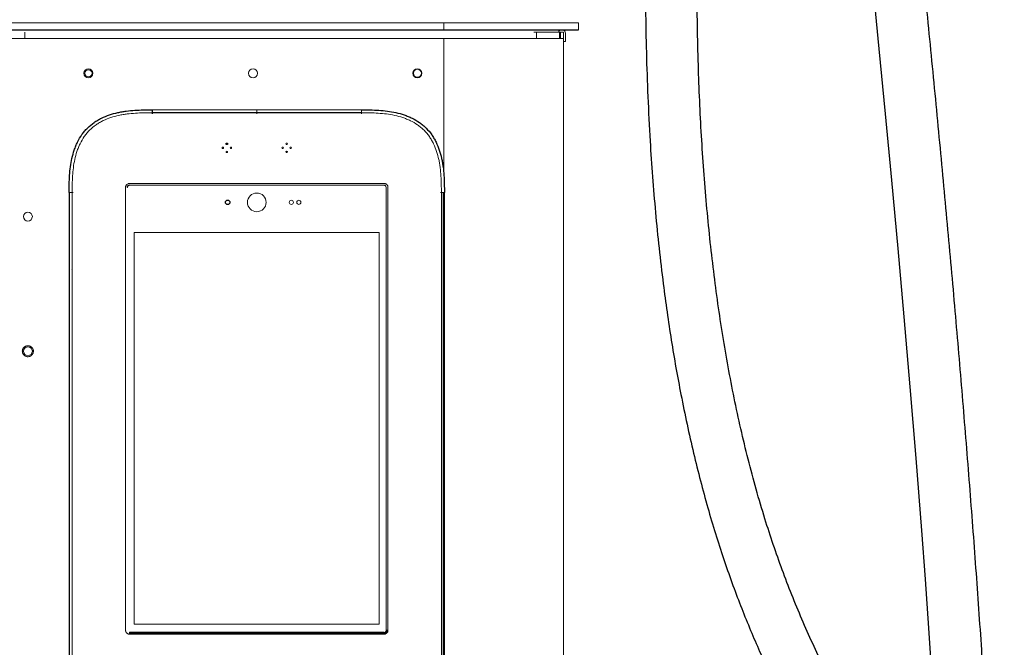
# Paper-space layout '_Front' of a CAD drawing. Header units: millimetres. Extents: x -1506 to 1507, y 5 to 2555.
# Tile 47 of 55: x 780 to 1438, y 1105 to 1525. Entities that reach past the tile are written whole.
import ezdxf

# ---------------------------------------------------------------- set-up
doc = ezdxf.new("R2010")
doc.units = ezdxf.units.MM

psp = doc.layouts.new('_Front')

# ---------------------------------------------------------------- linework, layer by layer
at = {"color": 144, "linetype": 'Continuous', "lineweight": 18}
for p, q in [((-1153, 1522.76), (1153, 1522.76)), ((1063, 1518), (1063, 1522.76)), ((1153, 1522.76), (1153, 1518)), ((783.13, 1512.12), (783.13, 1516.51)), ((1123.3, 1516.5), (1124.89, 1516.5)), ((1124.92, 1516.5), (1143.07, 1516.5)), ((1125.07, 1516.5), (1125.07, 1512.12)), ((1140.35, 1516.5), (1140.35, 1512.12)), ((1141.01, 1516.5), (1141.01, 1512.12)), ((1141.06, 1516.5), (1141.06, 1512.12)), ((1143.07, 1516.5), (1143.07, 1512.12)), ((1144.42, 1510.15), (1144.42, 1515.71)), ((770.07, 1512.12), (1143.07, 1512.12)), ((1063.07, 1512.12), (1063.07, 1421.52)), ((1143.07, 1512.12), (1143.07, 369)), ((1143.07, 1510.15), (1144.42, 1510.15)), ((868.07, 1464.48), (1008.07, 1464.48)), ((938.07, 1464.48), (938.07, 1461.85)), ((1008.07, 1464.48), (1008.07, 1461.85)), ((853.08, 1415.33), (1023.05, 1415.33)), ((812.7, 1409.12), (815.34, 1409.12)), ((812.7, 539.12), (812.7, 1409.12)), ((812.97, 1409.12), (812.97, 539.12)), ((814.7, 1409.12), (814.7, 539.12)), ((850.36, 1116.64), (850.36, 1412.6)), ((851.44, 1412.6), (851.59, 1412.6)), ((851.44, 1412.6), (851.44, 1412.6)), ((851.59, 1412.6), (851.59, 1412.6)), ((1023.04, 1414.1), (853.09, 1414.1)), ((853.09, 1414.1), (853.14, 1414.04)), ((1022.99, 1414.04), (853.14, 1414.04)), ((1023.05, 1414.1), (1023.04, 1414.1)), ((1024.54, 1412.6), (1024.49, 1412.54)), ((1024.49, 1116.7), (1024.49, 1412.54)), ((1024.54, 1412.6), (1024.54, 1412.6)), ((1024.54, 1116.64), (1024.54, 1412.6)), ((1025.77, 1412.6), (1025.77, 1116.64)), ((1063.43, 1409.12), (1060.79, 1409.12)), ((1061.43, 539.12), (1061.43, 1409.12)), ((1062.67, 1409.12), (1062.67, 539.12)), ((1063.43, 1409.12), (1063.43, 539.12)), ((856.17, 1120.71), (856.17, 1382.43)), ((856.17, 1382.43), (1019.97, 1382.43)), ((1019.97, 1382.43), (1019.97, 1120.71)), ((1061.53, 1192.89), (1061.43, 1192.89)), ((1019.97, 1120.71), (856.17, 1120.71)), ((853.08, 1114.27), (853.08, 1114.99)), ((853.09, 1114.99), (853.08, 1114.99)), ((853.08, 1114.27), (1023.05, 1114.27)), ((1023.05, 1113.91), (853.08, 1113.91)), ((853.14, 1115.2), (853.09, 1115.14)), ((853.09, 1115.14), (1023.04, 1115.14)), ((1023.04, 1114.99), (853.09, 1114.99)), ((853.14, 1115.2), (1022.99, 1115.2)), ((1023.04, 1115.14), (1022.99, 1115.2)), ((1023.05, 1114.99), (1023.04, 1114.99)), ((1024.49, 1116.7), (1024.54, 1116.64)), ((1024.69, 1116.64), (1025.42, 1116.64)), ((1061.53, 1106.85), (1061.43, 1106.85))]:
    psp.add_line(p, q, dxfattribs=at)
at = {"color": 7, "linetype": 'Continuous', "lineweight": 25}
for p, q in [((-1153, 1518), (1153, 1518)), ((868.07, 1464.48), (868.07, 1461.85)), ((1008.07, 1462.48), (868.07, 1462.48)), ((1022.99, 1414.04), (1023.04, 1414.1)), ((1063.17, 539.12), (1063.17, 1409.12)), ((1023.05, 1114.99), (1023.05, 1114.27))]:
    psp.add_line(p, q, dxfattribs=at)
at = {"color": 7, "linetype": 'Continuous', "lineweight": 25, "flags": 128}
psp.add_lwpolyline([(1349.71, 1547.24), (1353.89, 1505.17), (1358.11, 1461.87), (1362.33, 1417.39), (1366.53, 1371.79), (1370.61, 1325.99), (1374.62, 1279.25), (1378.52, 1231.66), (1382.29, 1183.31), (1384.71, 1150.71), (1387.04, 1117.85), (1389.27, 1084.77)], dxfattribs=at)
at = {"color": 144, "linetype": 'Continuous', "lineweight": 18, "flags": 128}
psp.add_lwpolyline([(814.57, 1357.65), (814.59, 1357.65), (814.6, 1357.65)], dxfattribs=at)
at = {"color": 144, "linetype": 'Continuous', "lineweight": 18}
for centre, radius in [((825.57, 1488.9), 3), ((825.57, 1488.9), 2.39), ((935.57, 1488.9), 3), ((1045.42, 1488.9), 3), ((1045.42, 1488.9), 2.7), ((1045.42, 1488.9), 2.68), ((958.04, 1441.77), 0.5), ((915.37, 1439.07), 0.5), ((918.07, 1436.37), 0.5), ((920.77, 1439.07), 0.5), ((955.34, 1439.07), 0.5), ((958.04, 1436.37), 0.5), ((960.74, 1439.07), 0.5), ((938.07, 1402.61), 6.25), ((961.17, 1402.61), 1.4), ((966.17, 1402.61), 1.4), ((785.07, 1393.12), 3), ((785.07, 1303.12), 3)]:
    psp.add_circle(centre, radius, dxfattribs=at)
at = {"color": 7, "linetype": 'Continuous', "lineweight": 25}
for centre, radius in [((918.07, 1441.77), 0.5), ((918.57, 1402.61), 1.5)]:
    psp.add_circle(centre, radius, dxfattribs=at)
at = {"color": 144, "linetype": 'Continuous', "lineweight": 18}
for centre, radius, start, end in [((1142.04, 1515.71), 2.38, 105.58038, 160.52878), ((1142.04, 1515.71), 2.38, 360, 74.41962), ((1022.99, 1412.54), 1.5, 359.99701, 90.00299)]:
    psp.add_arc(centre, radius, start, end, dxfattribs=at)
at = {"color": 7, "linetype": 'Continuous', "lineweight": 25}
for points, knots in [([(932.75, 707.01), (932.78, 704.85), (932.82, 700.84), (933.17, 695.04), (933.6, 690.08), (934.04, 686), (934.45, 682.83), (934.76, 680.6), (934.98, 679.1), (935.16, 677.87), (935.39, 676.43), (935.7, 674.53), (936.12, 672.13), (936.72, 668.89), (937.55, 664.69), (938.7, 659.39), (940.17, 653.19), (941.97, 646.23), (944.06, 638.8), (946.36, 631.22), (949.58, 621.29), (953.91, 609.02), (959.52, 594.52), (965.47, 580.28), (970.72, 568.51), (975.08, 559.15), (978.4, 552.24), (981.55, 545.83), (984.39, 540.18), (986.81, 535.45), (988.7, 531.81), (990.1, 529.16), (991.06, 527.34), (991.92, 525.72), (992.94, 523.8), (994.39, 521.12), (996.27, 517.65), (998.57, 513.47), (1001.14, 508.86), (1003.87, 504.03), (1006.64, 499.21), (1011.24, 491.31), (1017.74, 480.44), (1026.29, 466.69), (1034.61, 453.79), (1042.74, 441.62), (1049.04, 432.47), (1053.82, 425.68), (1056.85, 421.43), (1059.6, 417.61), (1061.83, 414.54), (1063.58, 412.16), (1064.88, 410.38), (1066.02, 408.85), (1067.25, 407.19), (1068.87, 405.03), (1071.04, 402.14), (1073.77, 398.54), (1076.93, 394.43), (1081.46, 388.6), (1087.07, 381.52), (1093.6, 373.5), (1099.71, 366.17), (1105.38, 359.52), (1110.55, 353.59), (1115.15, 348.41), (1118.71, 344.47), (1121.34, 341.59), (1123.19, 339.59), (1124.89, 337.76), (1126.76, 335.76), (1129.09, 333.3), (1132, 330.25), (1135.28, 326.86), (1138.73, 323.36), (1143.95, 318.13), (1151.2, 311.08), (1158.72, 304.08), (1164.68, 298.73), (1168.59, 295.3), (1172.01, 292.36), (1174.52, 290.25), (1176.22, 288.83), (1177.59, 287.7), (1179.22, 286.36), (1181.37, 284.62), (1184.04, 282.48), (1187.23, 279.99), (1190.92, 277.16), (1195.06, 274.08), (1201.31, 269.57), (1209.28, 264.13), (1218.71, 258.23), (1227.42, 253.25), (1235.41, 249.11), (1242.3, 245.89), (1248.1, 243.43), (1252.83, 241.6), (1256.37, 240.35), (1259.06, 239.46), (1261.39, 238.72), (1264.4, 237.84), (1268.21, 236.81), (1272.74, 235.76), (1278.4, 234.68), (1284.74, 233.83), (1291.39, 233.38), (1297.42, 233.36), (1303.34, 233.71), (1309.01, 234.42), (1314.31, 235.47), (1318.38, 236.53), (1321.49, 237.49), (1324.23, 238.44), (1327.41, 239.67), (1331, 241.27), (1334.91, 243.27), (1338.89, 245.58), (1342.84, 248.19), (1346.49, 250.89), (1350.25, 253.95), (1353.93, 257.27), (1357.34, 260.69), (1359.95, 263.52), (1362.07, 265.94), (1363.98, 268.25), (1365.92, 270.69), (1368.51, 274.12), (1371.74, 278.72), (1375.57, 284.72), (1379.43, 291.39), (1383.31, 298.78), (1387.19, 306.92), (1391.08, 315.92), (1394.95, 325.87), (1398.78, 336.81), (1402.5, 348.65), (1407.09, 364.89), (1412.03, 385.39), (1416.96, 410.03), (1421.08, 434.8), (1424.52, 459.43), (1427.35, 483.68), (1429.68, 507.33), (1431.52, 529.59), (1432.96, 550.34), (1434.09, 569.5), (1435, 587.62), (1435.72, 604.82), (1436.3, 621.61), (1436.86, 641.67), (1437.34, 665.59), (1437.64, 693.59), (1437.71, 722.75), (1437.54, 753.08), (1437.11, 784.57), (1436.43, 817.22), (1435.51, 850.43), (1434.36, 884.16), (1432.99, 918.35), (1431.38, 953.53), (1429.54, 989.69), (1427.46, 1026.79), (1425.15, 1064.81), (1422.29, 1108.69), (1418.79, 1158.39), (1414.59, 1213.81), (1410.06, 1269.86), (1405.21, 1326.78), (1400.06, 1384.41), (1394.64, 1442.59), (1389.02, 1500.77), (1383.25, 1558.75), (1377.36, 1616.34), (1371.4, 1673.34), (1366.14, 1722.87), (1361.61, 1764.99), (1357.84, 1799.79), (1354.11, 1834.05), (1350.43, 1867.72), (1346.81, 1900.72), (1343.28, 1932.99), (1339.95, 1963.45), (1336.86, 1991.92), (1334.03, 2018.22), (1331.35, 2043.22), (1328.85, 2066.91), (1326.52, 2089.33), (1324.38, 2110.3), (1322.42, 2129.88), (1320.65, 2148.09), (1319.03, 2165.16), (1317.58, 2181.1), (1316.29, 2195.94), (1315.15, 2209.7), (1314.33, 2220.24), (1313.76, 2227.87), (1313.4, 2232.93), (1313.05, 2237.91), (1312.69, 2243.12), (1312.32, 2248.86), (1311.92, 2255.28), (1311.5, 2262.26), (1311.14, 2268.73), (1310.84, 2274.57), (1310.59, 2279.71), (1310.35, 2284.86), (1310.14, 2289.96), (1309.95, 2294.93), (1309.79, 2299.71), (1309.66, 2304.25), (1309.57, 2308.36), (1309.52, 2310.99), (1309.51, 2312.09), (1309.51, 2312.17)], [0, 0, 0, 0, 0.003024, 0.00562, 0.007797, 0.00956, 0.010911, 0.011851, 0.012382, 0.012808, 0.013411, 0.014218, 0.015229, 0.016446, 0.018287, 0.020463, 0.022979, 0.025839, 0.028859, 0.031851, 0.034817, 0.040553, 0.046188, 0.051717, 0.057131, 0.059918, 0.06267, 0.06524, 0.06746, 0.069326, 0.070832, 0.071774, 0.072483, 0.072987, 0.073703, 0.074769, 0.076186, 0.077847, 0.079773, 0.081723, 0.083664, 0.085598, 0.091301, 0.096917, 0.102555, 0.107375, 0.112266, 0.114206, 0.116101, 0.117757, 0.119157, 0.120094, 0.120867, 0.121477, 0.122099, 0.123052, 0.124317, 0.125908, 0.127815, 0.12978, 0.133708, 0.137357, 0.140727, 0.143821, 0.146635, 0.149098, 0.151191, 0.152296, 0.153264, 0.154094, 0.154969, 0.156186, 0.157713, 0.159475, 0.161236, 0.162984, 0.167397, 0.172099, 0.174054, 0.176047, 0.177717, 0.178938, 0.179597, 0.180119, 0.180873, 0.181876, 0.183125, 0.184585, 0.186273, 0.188181, 0.190208, 0.194674, 0.198733, 0.202406, 0.205712, 0.208668, 0.210827, 0.212702, 0.214303, 0.215004, 0.21586, 0.217024, 0.218491, 0.220255, 0.222194, 0.224907, 0.227374, 0.229606, 0.231611, 0.233946, 0.235927, 0.237568, 0.238575, 0.239511, 0.240756, 0.242339, 0.243853, 0.245585, 0.247374, 0.249021, 0.250525, 0.252633, 0.254371, 0.255731, 0.256777, 0.257839, 0.258958, 0.260135, 0.26245, 0.264982, 0.267745, 0.270675, 0.273859, 0.277318, 0.281072, 0.285145, 0.289559, 0.294161, 0.302916, 0.311736, 0.320542, 0.329258, 0.33781, 0.34613, 0.354157, 0.361207, 0.367921, 0.374264, 0.380204, 0.385946, 0.391852, 0.401223, 0.410996, 0.421174, 0.431759, 0.442751, 0.45415, 0.465953, 0.47754, 0.489484, 0.501779, 0.514418, 0.527391, 0.54069, 0.554301, 0.573436, 0.592854, 0.612499, 0.63232, 0.652672, 0.673094, 0.693524, 0.713897, 0.734146, 0.754201, 0.773989, 0.786409, 0.79867, 0.810753, 0.822637, 0.834302, 0.845725, 0.85687, 0.866668, 0.876019, 0.884926, 0.893394, 0.901429, 0.909039, 0.916049, 0.922672, 0.928917, 0.934796, 0.940318, 0.945498, 0.950357, 0.952391, 0.954372, 0.956304, 0.958307, 0.960656, 0.963352, 0.966384, 0.969751, 0.972187, 0.974786, 0.977562, 0.980537, 0.983738, 0.987203, 0.990981, 0.995126, 0.999666, 1, 1, 1, 1]), ([(1274.02, 2273.41), (1273.99, 2273.02), (1273.9, 2271.95), (1273.74, 2270.11), (1273.53, 2267.79), (1273.28, 2265.19), (1272.94, 2261.81), (1272.47, 2257.51), (1271.85, 2252.27), (1271.13, 2246.56), (1270.34, 2240.52), (1269.38, 2233.5), (1268.24, 2225.42), (1266.9, 2216.24), (1265.27, 2205.37), (1263.33, 2192.7), (1261.06, 2178.14), (1258.66, 2162.86), (1256.14, 2146.91), (1253.24, 2128.53), (1249.96, 2107.63), (1246.32, 2084.14), (1242.29, 2057.69), (1237.93, 2028.33), (1233.3, 1996.03), (1228.8, 1963.16), (1224.39, 1929.4), (1220.26, 1895.71), (1216.4, 1862.03), (1212.87, 1828.54), (1209.65, 1795.12), (1206.76, 1761.66), (1204.22, 1728.18), (1202.04, 1694.38), (1200.25, 1660.12), (1198.88, 1625.12), (1198.07, 1591.97), (1197.75, 1560.87), (1197.85, 1531.99), (1198.37, 1502.8), (1199.36, 1473.33), (1200.76, 1445.64), (1202.5, 1419.84), (1204.47, 1396), (1206.85, 1372.1), (1209.47, 1349.87), (1212.23, 1329.35), (1215.05, 1310.66), (1218.14, 1292.24), (1221.63, 1273.45), (1225.53, 1254.41), (1229.88, 1235.16), (1234.52, 1216.55), (1239.41, 1198.58), (1244.56, 1181.24), (1249.94, 1164.53), (1255.55, 1148.46), (1261.35, 1133.04), (1267.31, 1118.27), (1273.36, 1104.13), (1279.47, 1090.57), (1285.73, 1077.29), (1292.27, 1063.97), (1299.2, 1050.37), (1306.53, 1036.47), (1314.2, 1022.33), (1322.17, 1008), (1330.37, 993.55), (1338.72, 979.03), (1347.08, 964.56), (1355.27, 950.33), (1363.09, 936.52), (1370.39, 923.24), (1377.33, 910), (1383.82, 896.67), (1388.54, 886.06), (1391.64, 878.54), (1393.39, 874.1), (1394.85, 870.23), (1396.01, 867.02), (1396.91, 864.43), (1397.59, 862.41), (1398.09, 860.9), (1398.54, 859.5), (1399.06, 857.86), (1399.74, 855.63), (1400.4, 853.41), (1400.79, 851.96), (1400.92, 851.43)], [0, 0, 0, 0, 0.000991, 0.002719, 0.004657, 0.006821, 0.009231, 0.013061, 0.017448, 0.02213, 0.027036, 0.032157, 0.039175, 0.046528, 0.054201, 0.065149, 0.076619, 0.088571, 0.100967, 0.113771, 0.131094, 0.148976, 0.167287, 0.190819, 0.214681, 0.238736, 0.262856, 0.286927, 0.31042, 0.33368, 0.35663, 0.379201, 0.401733, 0.423914, 0.446296, 0.468878, 0.491599, 0.509509, 0.527438, 0.545359, 0.563246, 0.581075, 0.595205, 0.60928, 0.623297, 0.637255, 0.648184, 0.659081, 0.6698, 0.680255, 0.691836, 0.70312, 0.714132, 0.724897, 0.735439, 0.745782, 0.755949, 0.765955, 0.775791, 0.785453, 0.794935, 0.804299, 0.814074, 0.824369, 0.835168, 0.846447, 0.858173, 0.870301, 0.882772, 0.895512, 0.908295, 0.92085, 0.933083, 0.9449, 0.95761, 0.969773, 0.9744, 0.978615, 0.982228, 0.985269, 0.987652, 0.98956, 0.991005, 0.991996, 0.993581, 0.995744, 0.998464, 1, 1, 1, 1]), ([(1397.17, 945.97), (1396.11, 947.91), (1393.01, 953.58), (1387.51, 963.31), (1380.59, 975.41), (1373.13, 988.33), (1365.3, 1001.92), (1357.21, 1016.06), (1349.03, 1030.58), (1340.86, 1045.44), (1332.77, 1060.57), (1324.83, 1075.97), (1317.1, 1091.62), (1309.62, 1107.54), (1302.44, 1123.72), (1295.62, 1140.13), (1289.21, 1156.8), (1283.23, 1173.72), (1277.41, 1191.68), (1271.78, 1210.73), (1266.41, 1230.89), (1261.52, 1251.28), (1257.08, 1271.88), (1253.07, 1292.67), (1249.47, 1313.69), (1246.23, 1335.02), (1243.36, 1356.73), (1240.82, 1378.83), (1238.63, 1401.31), (1236.76, 1424.15), (1235.23, 1447.32), (1234.03, 1470.81), (1233.11, 1495.38), (1232.51, 1521.03), (1232.26, 1547.72), (1232.36, 1574.67), (1232.8, 1601.83), (1233.57, 1629.18), (1234.72, 1658.33), (1236.3, 1689.24), (1238.36, 1721.82), (1240.78, 1754.39), (1243.54, 1786.88), (1246.61, 1819.21), (1249.94, 1851.29), (1253.51, 1883.03), (1257.01, 1912.12), (1260.37, 1938.6), (1263.5, 1962.42), (1266.75, 1986.07), (1269.95, 2008.66), (1273.07, 2030.11), (1276.07, 2050.32), (1278.99, 2069.57), (1281.81, 2087.88), (1284.51, 2105.24), (1286.56, 2118.35), (1287.71, 2125.64), (1288, 2127.49)], [0, 0, 0, 0, 0.006541, 0.019115, 0.032619, 0.046779, 0.061552, 0.076565, 0.091585, 0.106559, 0.121438, 0.136095, 0.150578, 0.164859, 0.178917, 0.19274, 0.206327, 0.219725, 0.232993, 0.24805, 0.263047, 0.278032, 0.293043, 0.30811, 0.323265, 0.33867, 0.354406, 0.370492, 0.386938, 0.403756, 0.420949, 0.43852, 0.456467, 0.476593, 0.497158, 0.518145, 0.539539, 0.561316, 0.583452, 0.60996, 0.636874, 0.664133, 0.691672, 0.719419, 0.747299, 0.775227, 0.803116, 0.82494, 0.846634, 0.868148, 0.889166, 0.90868, 0.927437, 0.945425, 0.962633, 0.979056, 0.994689, 1, 1, 1, 1]), ([(812.7, 1409.12), (812.7, 1411.04), (812.71, 1412.97), (812.78, 1416.81), (812.84, 1418.74), (813.1, 1422.58), (813.28, 1424.5), (813.8, 1428.31), (814.13, 1430.19), (814.97, 1433.93), (815.48, 1435.78), (816.41, 1438.52), (816.75, 1439.42), (817.48, 1441.2), (817.87, 1442.08), (819.13, 1444.65), (820.1, 1446.31), (821.75, 1448.67), (822.34, 1449.44), (823.58, 1450.92), (824.24, 1451.64), (826.3, 1453.69), (827.77, 1454.92), (830.13, 1456.56), (830.94, 1457.08), (832.61, 1458.05), (833.47, 1458.51), (836.06, 1459.78), (837.83, 1460.5), (841.45, 1461.72), (843.29, 1462.23), (846.1, 1462.86), (847.04, 1463.05), (848.94, 1463.38), (849.89, 1463.53), (852.75, 1463.91), (854.65, 1464.09), (858.48, 1464.34), (860.39, 1464.41), (864.23, 1464.48), (866.15, 1464.48), (868.07, 1464.48)], [0, 0, 0, 0, 0.0625, 0.0625, 0.125, 0.125, 0.1875, 0.1875, 0.25, 0.25, 0.3125, 0.3125, 0.34375, 0.34375, 0.375, 0.375, 0.4375, 0.4375, 0.46875, 0.46875, 0.5, 0.5, 0.5625, 0.5625, 0.59375, 0.59375, 0.625, 0.625, 0.6875, 0.6875, 0.75, 0.75, 0.78125, 0.78125, 0.8125, 0.8125, 0.875, 0.875, 0.9375, 0.9375, 1, 1, 1, 1]), ([(1008.07, 1464.48), (1009.99, 1464.48), (1011.91, 1464.48), (1015.76, 1464.41), (1017.68, 1464.34), (1021.53, 1464.09), (1023.45, 1463.9), (1027.25, 1463.39), (1029.14, 1463.06), (1032.88, 1462.22), (1034.73, 1461.71), (1037.46, 1460.78), (1038.37, 1460.44), (1040.15, 1459.71), (1041.02, 1459.32), (1043.6, 1458.05), (1045.25, 1457.09), (1047.61, 1455.44), (1048.38, 1454.85), (1049.87, 1453.6), (1050.58, 1452.95), (1052.64, 1450.89), (1053.86, 1449.41), (1055.51, 1447.05), (1056.03, 1446.24), (1057, 1444.58), (1057.46, 1443.72), (1058.73, 1441.13), (1059.44, 1439.35), (1060.67, 1435.74), (1061.17, 1433.89), (1061.8, 1431.08), (1061.99, 1430.14), (1062.33, 1428.24), (1062.47, 1427.29), (1062.86, 1424.44), (1063.04, 1422.53), (1063.29, 1418.71), (1063.36, 1416.79), (1063.43, 1412.96), (1063.43, 1411.04), (1063.43, 1409.12)], [0, 0, 0, 0, 0.0625, 0.0625, 0.125, 0.125, 0.1875, 0.1875, 0.25, 0.25, 0.3125, 0.3125, 0.34375, 0.34375, 0.375, 0.375, 0.4375, 0.4375, 0.46875, 0.46875, 0.5, 0.5, 0.5625, 0.5625, 0.59375, 0.59375, 0.625, 0.625, 0.6875, 0.6875, 0.75, 0.75, 0.78125, 0.78125, 0.8125, 0.8125, 0.875, 0.875, 0.9375, 0.9375, 1, 1, 1, 1])]:
    psp.add_open_spline(points, degree=3, knots=knots, dxfattribs=at)
at = {"color": 144, "linetype": 'Continuous', "lineweight": 18}
for points, knots in [([(1143.07, 1485.22), (1143.07, 1485.22), (1143.07, 1485.13), (1143.07, 1485.38), (1143.07, 1485.82), (1143.07, 1486.31), (1143.07, 1486.9), (1143.07, 1487.77), (1143.07, 1488.48), (1143.07, 1488.95)], [0, 0, 0, 0, 0.00834, 0.2458, 0.373628, 0.50417, 0.634711, 0.76254, 1, 1, 1, 1]), ([(868.07, 1462.48), (866.21, 1462.48), (864.36, 1462.48), (860.65, 1462.42), (858.8, 1462.35), (855.11, 1462.12), (853.27, 1461.95), (850.51, 1461.6), (849.59, 1461.46), (847.76, 1461.15), (846.84, 1460.97), (844.13, 1460.38), (842.34, 1459.9), (838.84, 1458.74), (837.12, 1458.06), (834.61, 1456.85), (833.78, 1456.42), (832.17, 1455.49), (831.38, 1454.99), (829.09, 1453.41), (827.66, 1452.23), (825.67, 1450.25), (825.04, 1449.55), (823.84, 1448.12), (823.28, 1447.37), (821.69, 1445.08), (820.77, 1443.48), (819.57, 1440.98), (819.19, 1440.14), (818.5, 1438.41), (818.18, 1437.53), (817.3, 1434.88), (816.82, 1433.09), (816.03, 1429.48), (815.72, 1427.66), (815.24, 1423.98), (815.07, 1422.12), (814.83, 1418.41), (814.77, 1416.55), (814.71, 1412.84), (814.7, 1410.98), (814.7, 1409.12)], [0, 0, 0, 0, 0.0625, 0.0625, 0.125, 0.125, 0.1875, 0.1875, 0.21875, 0.21875, 0.25, 0.25, 0.3125, 0.3125, 0.375, 0.375, 0.40625, 0.40625, 0.4375, 0.4375, 0.5, 0.5, 0.53125, 0.53125, 0.5625, 0.5625, 0.625, 0.625, 0.65625, 0.65625, 0.6875, 0.6875, 0.75, 0.75, 0.8125, 0.8125, 0.875, 0.875, 0.9375, 0.9375, 1, 1, 1, 1]), ([(1061.43, 1409.12), (1061.43, 1410.97), (1061.43, 1412.83), (1061.36, 1416.53), (1061.3, 1418.38), (1061.07, 1422.07), (1060.9, 1423.92), (1060.54, 1426.67), (1060.41, 1427.59), (1060.09, 1429.43), (1059.92, 1430.34), (1059.32, 1433.06), (1058.84, 1434.84), (1057.69, 1438.34), (1057.01, 1440.06), (1055.8, 1442.57), (1055.36, 1443.4), (1054.43, 1445.02), (1053.94, 1445.8), (1052.36, 1448.09), (1051.18, 1449.52), (1049.19, 1451.51), (1048.5, 1452.14), (1047.06, 1453.34), (1046.32, 1453.91), (1044.03, 1455.49), (1042.43, 1456.41), (1039.93, 1457.62), (1039.08, 1457.99), (1037.36, 1458.68), (1036.48, 1459.01), (1033.83, 1459.89), (1032.04, 1460.37), (1028.43, 1461.16), (1026.6, 1461.47), (1022.92, 1461.95), (1021.07, 1462.12), (1017.36, 1462.35), (1015.5, 1462.42), (1011.78, 1462.48), (1009.92, 1462.48), (1008.07, 1462.48)], [0, 0, 0, 0, 0.0625, 0.0625, 0.125, 0.125, 0.1875, 0.1875, 0.21875, 0.21875, 0.25, 0.25, 0.3125, 0.3125, 0.375, 0.375, 0.40625, 0.40625, 0.4375, 0.4375, 0.5, 0.5, 0.53125, 0.53125, 0.5625, 0.5625, 0.625, 0.625, 0.65625, 0.65625, 0.6875, 0.6875, 0.75, 0.75, 0.8125, 0.8125, 0.875, 0.875, 0.9375, 0.9375, 1, 1, 1, 1]), ([(850.36, 1412.6), (850.36, 1412.78), (850.38, 1412.96), (850.45, 1413.31), (850.5, 1413.48), (850.64, 1413.81), (850.72, 1413.97), (850.92, 1414.26), (851.03, 1414.4), (851.41, 1414.78), (851.71, 1414.98), (852.2, 1415.18), (852.38, 1415.24), (852.73, 1415.31), (852.9, 1415.33), (853.08, 1415.33)], [0, 0, 0, 0, 0.125, 0.125, 0.25, 0.25, 0.375, 0.375, 0.5, 0.5, 0.75, 0.75, 0.875, 0.875, 1, 1, 1, 1]), ([(1023.05, 1415.33), (1023.23, 1415.33), (1023.41, 1415.31), (1023.75, 1415.24), (1023.93, 1415.19), (1024.26, 1415.05), (1024.41, 1414.97), (1024.71, 1414.77), (1024.85, 1414.65), (1025.22, 1414.28), (1025.43, 1413.97), (1025.63, 1413.48), (1025.68, 1413.31), (1025.75, 1412.96), (1025.77, 1412.78), (1025.77, 1412.6)], [0, 0, 0, 0, 0.125, 0.125, 0.25, 0.25, 0.375, 0.375, 0.5, 0.5, 0.75, 0.75, 0.875, 0.875, 1, 1, 1, 1]), ([(851.44, 1412.6), (851.44, 1412.82), (851.48, 1413.03), (851.61, 1413.33), (851.66, 1413.42), (851.78, 1413.6), (851.85, 1413.69), (852.07, 1413.91), (852.26, 1414.04), (852.65, 1414.2), (852.87, 1414.24), (853.08, 1414.24)], [0, 0, 0, 0, 0.25, 0.25, 0.375, 0.375, 0.5, 0.5, 0.75, 0.75, 1, 1, 1, 1]), ([(851.44, 1412.6), (851.46, 1412.6), (851.48, 1412.6), (851.52, 1412.6), (851.55, 1412.6), (851.57, 1412.6), (851.58, 1412.6), (851.59, 1412.6), (851.59, 1412.6)], [0, 0, 0, 0, 0.165635, 0.331682, 0.498142, 0.665014, 0.8323, 1, 1, 1, 1]), ([(853.08, 1414.1), (852.89, 1414.1), (852.69, 1414.06), (852.33, 1413.91), (852.16, 1413.8), (851.96, 1413.59), (851.89, 1413.51), (851.78, 1413.35), (851.74, 1413.26), (851.66, 1413.08), (851.64, 1412.99), (851.6, 1412.8), (851.59, 1412.7), (851.59, 1412.6)], [0, 0, 0, 0, 0.25, 0.25, 0.5, 0.5, 0.625, 0.625, 0.75, 0.75, 0.875, 0.875, 1, 1, 1, 1]), ([(853.08, 1414.1), (853.08, 1414.1), (853.08, 1414.1), (853.08, 1414.11), (853.08, 1414.14), (853.08, 1414.16), (853.08, 1414.2), (853.08, 1414.23), (853.08, 1414.24)], [0, 0, 0, 0, 0.166668, 0.333335, 0.500002, 0.666668, 0.833334, 1, 1, 1, 1]), ([(1024.54, 1412.6), (1024.54, 1412.8), (1024.5, 1412.99), (1024.39, 1413.26), (1024.34, 1413.35), (1024.24, 1413.51), (1024.17, 1413.59), (1023.97, 1413.8), (1023.8, 1413.91), (1023.44, 1414.06), (1023.25, 1414.1), (1023.05, 1414.1)], [0, 0, 0, 0, 0.25, 0.25, 0.375, 0.375, 0.5, 0.5, 0.75, 0.75, 1, 1, 1, 1]), ([(814.57, 1357.65), (814.57, 1357.84), (814.58, 1358.1), (814.67, 1358.34), (814.7, 1358.41)], [0, 0, 0, 0, 0.694361, 1, 1, 1, 1]), ([(814.7, 1358.33), (814.68, 1358.28), (814.6, 1358.07), (814.6, 1357.83), (814.6, 1357.65)], [0, 0, 0, 0, 0.233066, 1, 1, 1, 1]), ([(788.71, 1303.7), (788.7, 1303.77), (788.67, 1303.9), (788.63, 1304.09), (788.57, 1304.28), (788.5, 1304.47), (788.42, 1304.65), (788.34, 1304.83), (788.21, 1305.05), (788.04, 1305.32), (787.8, 1305.61), (787.53, 1305.87), (787.13, 1306.19), (786.59, 1306.51), (785.88, 1306.74), (785.17, 1306.83), (784.48, 1306.78), (783.8, 1306.61), (783.15, 1306.3), (782.56, 1305.86), (782.14, 1305.39), (781.86, 1304.97), (781.69, 1304.63), (781.56, 1304.28), (781.46, 1303.92), (781.4, 1303.57), (781.37, 1303.23), (781.38, 1302.88), (781.41, 1302.65), (781.42, 1302.53)], [0, 0, 0, 0, 0.017277, 0.03443, 0.05151, 0.068566, 0.085649, 0.10281, 0.120098, 0.152252, 0.184451, 0.217289, 0.250174, 0.315809, 0.38008, 0.440024, 0.500014, 0.559959, 0.619949, 0.68422, 0.749855, 0.782693, 0.815578, 0.847732, 0.879931, 0.910075, 0.939954, 0.969839, 1, 1, 1, 1]), ([(781.42, 1302.53), (781.43, 1302.47), (781.46, 1302.34), (781.5, 1302.14), (781.56, 1301.95), (781.63, 1301.77), (781.71, 1301.59), (781.79, 1301.41), (781.92, 1301.18), (782.09, 1300.92), (782.33, 1300.63), (782.6, 1300.36), (783, 1300.04), (783.55, 1299.73), (784.25, 1299.5), (784.96, 1299.41), (785.65, 1299.45), (786.33, 1299.63), (786.98, 1299.94), (787.57, 1300.37), (787.99, 1300.85), (788.27, 1301.27), (788.44, 1301.61), (788.58, 1301.96), (788.67, 1302.31), (788.73, 1302.66), (788.76, 1303.01), (788.76, 1303.36), (788.72, 1303.59), (788.71, 1303.7)], [0, 0, 0, 0, 0.017277, 0.03443, 0.05151, 0.068566, 0.085649, 0.10281, 0.120098, 0.152252, 0.184451, 0.217289, 0.250174, 0.315809, 0.38008, 0.440024, 0.500014, 0.559959, 0.619949, 0.68422, 0.749855, 0.782693, 0.815578, 0.847732, 0.879931, 0.910075, 0.939954, 0.969839, 1, 1, 1, 1]), ([(1061.43, 1192.2), (1061.45, 1192.25), (1061.53, 1192.47), (1061.53, 1192.71), (1061.53, 1192.89)], [0, 0, 0, 0, 0.2330658, 1, 1, 1, 1]), ([(853.08, 1113.91), (852.9, 1113.91), (852.73, 1113.93), (852.38, 1114), (852.2, 1114.05), (851.88, 1114.19), (851.72, 1114.27), (851.42, 1114.47), (851.28, 1114.58), (850.91, 1114.96), (850.7, 1115.26), (850.5, 1115.76), (850.45, 1115.93), (850.38, 1116.28), (850.36, 1116.46), (850.36, 1116.64)], [0, 0, 0, 0, 0.125, 0.125, 0.25, 0.25, 0.375, 0.375, 0.5, 0.5, 0.75, 0.75, 0.875, 0.875, 1, 1, 1, 1]), ([(1025.77, 1116.64), (1025.77, 1116.46), (1025.75, 1116.28), (1025.69, 1115.93), (1025.63, 1115.76), (1025.5, 1115.43), (1025.41, 1115.27), (1025.21, 1114.98), (1025.1, 1114.84), (1024.72, 1114.46), (1024.42, 1114.26), (1023.93, 1114.05), (1023.76, 1114), (1023.41, 1113.93), (1023.23, 1113.91), (1023.05, 1113.91)], [0, 0, 0, 0, 0.125, 0.125, 0.25, 0.25, 0.375, 0.375, 0.5, 0.5, 0.75, 0.75, 0.875, 0.875, 1, 1, 1, 1]), ([(1024.69, 1116.64), (1024.69, 1116.42), (1024.65, 1116.21), (1024.48, 1115.81), (1024.36, 1115.63), (1024.13, 1115.4), (1024.05, 1115.33), (1023.87, 1115.21), (1023.78, 1115.16), (1023.48, 1115.04), (1023.27, 1114.99), (1023.05, 1114.99)], [0, 0, 0, 0, 0.25, 0.25, 0.5, 0.5, 0.625, 0.625, 0.75, 0.75, 1, 1, 1, 1]), ([(1023.05, 1114.27), (1023.36, 1114.27), (1023.67, 1114.33), (1024.24, 1114.56), (1024.51, 1114.74), (1024.83, 1115.07), (1024.93, 1115.19), (1025.11, 1115.45), (1025.18, 1115.58), (1025.3, 1115.87), (1025.34, 1116.02), (1025.4, 1116.33), (1025.42, 1116.48), (1025.42, 1116.64)], [0, 0, 0, 0, 0.25, 0.25, 0.5, 0.5, 0.625, 0.625, 0.75, 0.75, 0.875, 0.875, 1, 1, 1, 1]), ([(1061.43, 1106.16), (1061.45, 1106.21), (1061.53, 1106.43), (1061.53, 1106.67), (1061.53, 1106.85)], [0, 0, 0, 0, 0.2330658, 1, 1, 1, 1])]:
    psp.add_open_spline(points, degree=3, knots=knots, dxfattribs=at)

doc.saveas('drawing.dxf')
